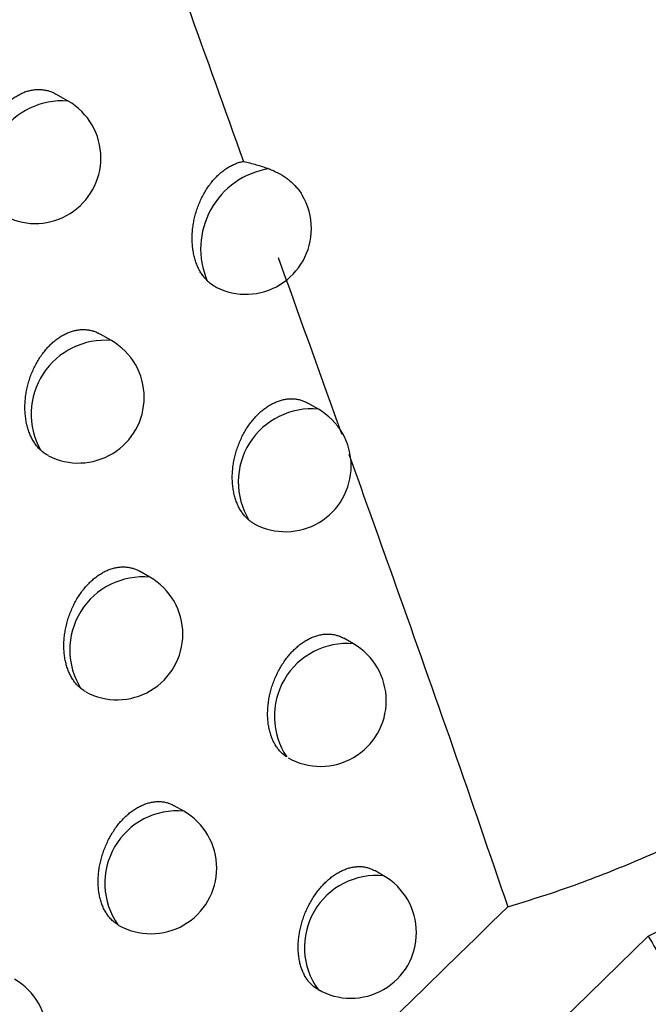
# Model space of a CAD drawing. Header units: millimetres. Extents: x -0.201 to 0.721, y -0.195 to 0.483.
# Tile 172 of 188: x 0.58272 to 0.5875, y 0.34088 to 0.34837. Entities that reach past the tile are written whole.
import ezdxf

# ---------------------------------------------------------------- set-up
doc = ezdxf.new("R2010")
doc.units = ezdxf.units.MM

msp = doc.modelspace()

# ---------------------------------------------------------------- linework, layer by layer
at = {"color": 7, "linetype": 'Continuous', "lineweight": 25}
for p, q in [((0.583085, 0.347755), (0.582993, 0.347808)), ((0.583415, 0.345931), (0.583329, 0.34598)), ((0.584991, 0.345408), (0.584911, 0.345454)), ((0.583709, 0.344128), (0.58363, 0.344174)), ((0.585258, 0.343621), (0.585184, 0.343664)), ((0.583967, 0.342346), (0.583894, 0.342388)), ((0.585488, 0.341855), (0.58542, 0.341894))]:
    msp.add_line(p, q, dxfattribs=at)
for centre, radius, start, end in [((0.583041, 0.347188), 0.0005681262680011, 85.614573, 206.440751), ((0.582835, 0.347322), 0.0005000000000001, 0.000988, 60.003677), ((0.582835, 0.347322), 0.0005000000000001, 244.13052, 0.000988), ((0.584711, 0.34663), 0.000616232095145, 98.946854, 203.258443), ((0.584438, 0.346783), 0.0005, 0.000988, 30.740162), ((0.584438, 0.346783), 0.0005, 243.073163, 0.000988), ((0.583367, 0.34537), 0.0005630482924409, 85.135917, 208.925307), ((0.583165, 0.345498), 0.0005, 0.000988, 60.003677), ((0.583165, 0.345498), 0.0005, 242.663919, 0.000988), ((0.584939, 0.344853), 0.0005577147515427, 84.605659, 211.265037), ((0.584741, 0.344975), 0.0005000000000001, 0.000988, 60.003677), ((0.584741, 0.344975), 0.0005000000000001, 241.594901, 0.000988), ((0.583654, 0.343575), 0.0005556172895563, 84.39857, 212.155242), ((0.583459, 0.343695), 0.0005000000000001, 0.000988, 60.003677), ((0.583459, 0.343695), 0.0005000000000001, 241.343597, 0.000988), ((0.58521, 0.343069), 0.0005542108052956, 85.070068, 213.91572), ((0.585008, 0.343188), 0.0005, 0.000988, 60.003677), ((0.585008, 0.343188), 0.0005, 240.311964, 0.000988), ((0.583916, 0.341798), 0.0005508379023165, 84.721975, 215.101415), ((0.583717, 0.341913), 0.0005000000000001, 0.000988, 60.003677), ((0.583717, 0.341913), 0.0005000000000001, 240.094975, 0.000988), ((0.585433, 0.341309), 0.0005480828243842, 84.182596, 215.824758), ((0.585238, 0.341422), 0.0005, 0.000988, 60.003677), ((0.585238, 0.341422), 0.0005, 240.003677, 0.000988), ((0.582427, 0.340634), 0.0005, 0.000988, 60.003677)]:
    msp.add_arc(centre, radius, start, end, dxfattribs=at)
for points, knots in [([(0.5736739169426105, 0.3214990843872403), (0.5758912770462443, 0.3235639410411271), (0.5803753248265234, 0.3277395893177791), (0.5871789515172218, 0.3338562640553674), (0.5940716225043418, 0.3398898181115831), (0.6010059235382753, 0.3457812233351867), (0.6079720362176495, 0.3515268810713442), (0.6149649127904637, 0.3571232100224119), (0.6219835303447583, 0.3625698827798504), (0.6290317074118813, 0.3678675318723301), (0.6377025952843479, 0.3741725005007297), (0.6480093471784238, 0.3813460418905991), (0.6599755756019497, 0.3891860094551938), (0.6719916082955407, 0.3966113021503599), (0.6800211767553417, 0.4011663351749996), (0.6840382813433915, 0.403445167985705)], [0, 0, 0, 0, 0.0622011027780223, 0.1257859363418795, 0.1893965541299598, 0.2530847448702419, 0.3167987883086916, 0.3803835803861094, 0.4439938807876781, 0.5076814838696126, 0.5713950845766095, 0.678239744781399, 0.7852056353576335, 0.8925407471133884, 1, 1, 1, 1]), ([(0.6846319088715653, 0.3981202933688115), (0.682334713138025, 0.3968247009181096), (0.6776581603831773, 0.3941871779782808), (0.6706041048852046, 0.3899994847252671), (0.6634698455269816, 0.3856055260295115), (0.6563394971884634, 0.381039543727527), (0.6492219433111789, 0.3763111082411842), (0.6421220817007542, 0.3714227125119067), (0.6350408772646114, 0.3663755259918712), (0.6279753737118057, 0.3611671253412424), (0.6195627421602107, 0.3547584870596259), (0.6098248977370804, 0.3470307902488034), (0.5987915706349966, 0.3378284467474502), (0.5878208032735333, 0.3282669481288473), (0.5805860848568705, 0.3215831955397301), (0.5769668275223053, 0.3182395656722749)], [0, 0, 0, 0, 0.0629734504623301, 0.1281992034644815, 0.193451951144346, 0.2587859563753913, 0.3241471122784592, 0.3893728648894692, 0.4546256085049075, 0.5199596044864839, 0.5853207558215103, 0.6887198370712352, 0.7922265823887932, 0.8960587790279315, 1, 1, 1, 1]), ([(0.5489622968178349, 0.3323661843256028), (0.551204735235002, 0.3338998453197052), (0.5556898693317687, 0.3369673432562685), (0.5638360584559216, 0.3423602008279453), (0.5728721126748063, 0.3481709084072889), (0.5796714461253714, 0.3523875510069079), (0.5827993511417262, 0.3543273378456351)], [0, 0, 0, 0, 0.2011493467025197, 0.4023217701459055, 0.7250494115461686, 1, 1, 1, 1]), ([(0.5839864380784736, 0.351406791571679), (0.583403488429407, 0.3509764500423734), (0.5816546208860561, 0.3496854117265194), (0.5787531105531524, 0.3474935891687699), (0.5745963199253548, 0.3442750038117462), (0.5697835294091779, 0.3404201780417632), (0.5643377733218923, 0.3358759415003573), (0.5598483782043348, 0.331973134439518), (0.5562837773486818, 0.328786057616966), (0.5545139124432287, 0.327164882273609), (0.5536289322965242, 0.3263542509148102)], [0, 0, 0, 0, 0.0561072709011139, 0.1683236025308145, 0.2805589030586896, 0.4602228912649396, 0.63996499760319, 0.8199421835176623, 0.9099662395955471, 1, 1, 1, 1]), ([(0.5835611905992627, 0.3496985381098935), (0.5837051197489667, 0.3492939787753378), (0.5839930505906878, 0.3484846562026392), (0.5842782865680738, 0.3476919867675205), (0.5844209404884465, 0.3472955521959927)], [0, 0, 0, 0, 0.4998740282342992, 0.9999999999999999, 0.9999999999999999, 0.9999999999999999, 0.9999999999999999]), ([(0.5825323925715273, 0.3469354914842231), (0.5825259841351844, 0.3469429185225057), (0.5825131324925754, 0.3469578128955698), (0.5824957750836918, 0.3469830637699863), (0.5824799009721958, 0.3470104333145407), (0.5824653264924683, 0.3470409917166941), (0.5824523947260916, 0.347074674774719), (0.5824414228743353, 0.3471117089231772), (0.5824329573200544, 0.3471509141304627), (0.5824272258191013, 0.3471916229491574), (0.5824242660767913, 0.3472333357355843), (0.5824240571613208, 0.3472759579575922), (0.5824266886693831, 0.3473196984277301), (0.5824321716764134, 0.347363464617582), (0.5824403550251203, 0.3474067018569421), (0.5824511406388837, 0.3474493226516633), (0.5824647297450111, 0.3474917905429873), (0.5824807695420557, 0.3475327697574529), (0.5824989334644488, 0.3475717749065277), (0.5825190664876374, 0.3476087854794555), (0.5825415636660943, 0.3476443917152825), (0.5825657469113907, 0.3476773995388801), (0.5825911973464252, 0.3477074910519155), (0.5826177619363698, 0.3477347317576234), (0.5826459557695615, 0.347759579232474), (0.5826750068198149, 0.3477812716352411), (0.5827044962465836, 0.3477996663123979), (0.5827343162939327, 0.3478148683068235), (0.5827649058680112, 0.3478270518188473), (0.5827956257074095, 0.3478358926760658), (0.5828260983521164, 0.347841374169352), (0.5828562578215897, 0.3478435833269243), (0.5828863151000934, 0.3478424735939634), (0.582915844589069, 0.3478380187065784), (0.5829444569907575, 0.3478301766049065), (0.582970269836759, 0.3478202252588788), (0.5829859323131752, 0.3478114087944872), (0.5829928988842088, 0.3478074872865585)], [0, 0, 0, 0, 0.0260923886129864, 0.0523263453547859, 0.0789987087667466, 0.1058200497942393, 0.1353971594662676, 0.1651760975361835, 0.1955907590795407, 0.2262250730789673, 0.2560528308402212, 0.286089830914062, 0.3167927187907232, 0.3477285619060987, 0.3772346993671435, 0.4069531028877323, 0.4373516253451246, 0.4679898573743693, 0.4967230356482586, 0.5256648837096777, 0.5552748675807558, 0.5851198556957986, 0.6130001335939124, 0.6410803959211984, 0.6697958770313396, 0.6987324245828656, 0.7260848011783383, 0.7536280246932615, 0.7817708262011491, 0.8101194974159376, 0.8374889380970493, 0.865043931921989, 0.893176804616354, 0.9215061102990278, 0.9494087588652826, 0.9774973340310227, 1, 1, 1, 1]), ([(0.5841443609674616, 0.3463863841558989), (0.5841433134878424, 0.3463874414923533), (0.5841348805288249, 0.3463959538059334), (0.5841198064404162, 0.34641321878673), (0.5841004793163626, 0.3464402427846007), (0.5840831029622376, 0.34647016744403), (0.5840679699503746, 0.3465026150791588), (0.5840552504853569, 0.3465372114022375), (0.584044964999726, 0.3465738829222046), (0.5840371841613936, 0.346612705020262), (0.5840321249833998, 0.3466529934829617), (0.584029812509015, 0.3466942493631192), (0.5840302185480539, 0.3467363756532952), (0.5840334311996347, 0.3467796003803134), (0.5840394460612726, 0.3468228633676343), (0.5840481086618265, 0.3468656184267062), (0.5840593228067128, 0.3469077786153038), (0.5840732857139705, 0.3469497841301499), (0.5840896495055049, 0.3469903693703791), (0.5841080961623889, 0.3470290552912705), (0.5841284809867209, 0.3470658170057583), (0.5841511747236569, 0.3471011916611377), (0.5841755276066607, 0.3471340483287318), (0.5842011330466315, 0.3471640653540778), (0.5842278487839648, 0.3471912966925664), (0.5842561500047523, 0.3472161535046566), (0.5842852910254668, 0.3472379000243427), (0.5843148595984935, 0.3472563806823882), (0.5843447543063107, 0.3472717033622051), (0.5843753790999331, 0.3472839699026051), (0.5844009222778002, 0.3472915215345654), (0.584416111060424, 0.3472945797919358), (0.5844209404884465, 0.3472955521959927)], [0, 0, 0, 0, 0.0048860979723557, 0.0393365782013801, 0.0740190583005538, 0.1094269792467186, 0.1450831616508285, 0.1802073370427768, 0.2155718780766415, 0.2516937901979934, 0.2880774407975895, 0.3234467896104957, 0.3590639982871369, 0.3954690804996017, 0.4321493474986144, 0.4671817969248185, 0.502465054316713, 0.538550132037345, 0.5749170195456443, 0.6091571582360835, 0.6436443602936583, 0.6789208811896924, 0.7144743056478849, 0.7478431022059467, 0.7814500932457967, 0.815812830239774, 0.8504382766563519, 0.8832699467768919, 0.9163304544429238, 0.9501101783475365, 0.9841370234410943, 1, 1, 1, 1]), ([(0.5844209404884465, 0.3472955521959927), (0.5844372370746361, 0.3472916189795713), (0.5844698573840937, 0.3472837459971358), (0.584518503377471, 0.3472702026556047), (0.5845669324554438, 0.347255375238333), (0.5845987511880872, 0.3472440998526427), (0.5846146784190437, 0.3472384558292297)], [0, 0, 0, 0, 0.2488375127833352, 0.4980893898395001, 0.7487628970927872, 1, 1, 1, 1]), ([(0.5846146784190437, 0.3472384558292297), (0.5846261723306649, 0.3472339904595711), (0.5846608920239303, 0.3472205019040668), (0.5847046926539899, 0.3471972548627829), (0.5847450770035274, 0.3471704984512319), (0.5847828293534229, 0.3471413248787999), (0.5848165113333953, 0.3471088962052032), (0.5848449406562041, 0.3470736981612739), (0.5848597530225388, 0.3470529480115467), (0.5848664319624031, 0.3470409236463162), (0.5848678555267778, 0.3470383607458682)], [0, 0, 0, 0, 0.1065372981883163, 0.3218175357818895, 0.4317861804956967, 0.5383036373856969, 0.7534701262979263, 0.8632985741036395, 0.9708631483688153, 0.9999999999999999, 0.9999999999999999, 0.9999999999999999, 0.9999999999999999]), ([(0.5846843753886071, 0.3465640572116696), (0.5848368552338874, 0.3461415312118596), (0.5849998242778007, 0.3456899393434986), (0.5851579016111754, 0.3452475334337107), (0.5851680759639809, 0.3452190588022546)], [0, 0, 0, 0, 0.9356368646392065, 1, 1, 1, 1]), ([(0.5864332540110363, 0.3416185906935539), (0.5865443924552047, 0.3416526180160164), (0.5868200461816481, 0.3417370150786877), (0.5872525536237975, 0.3418980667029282), (0.5877288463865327, 0.3421056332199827), (0.5881936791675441, 0.3423421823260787), (0.5886339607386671, 0.3426005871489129), (0.589055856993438, 0.3428834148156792), (0.5894564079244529, 0.343189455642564), (0.5898413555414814, 0.3435265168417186), (0.5901977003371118, 0.3438860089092), (0.590516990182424, 0.3442607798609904), (0.5907960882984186, 0.3446460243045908), (0.5910350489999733, 0.3450407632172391), (0.5912345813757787, 0.3454482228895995), (0.591378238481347, 0.3458339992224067), (0.5914772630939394, 0.34619216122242), (0.5915124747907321, 0.3464099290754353), (0.5915301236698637, 0.3465190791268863)], [0, 0, 0, 0, 0.0422372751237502, 0.1047599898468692, 0.1676921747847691, 0.2318939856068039, 0.2965260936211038, 0.3574091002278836, 0.4232001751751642, 0.4894446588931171, 0.5571198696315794, 0.625290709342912, 0.6910826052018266, 0.75733794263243, 0.8250753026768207, 0.8933344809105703, 0.946536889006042, 1, 1, 1, 1]), ([(0.5842120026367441, 0.346337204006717), (0.5842106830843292, 0.3463378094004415), (0.5841937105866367, 0.3463455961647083), (0.5841707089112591, 0.3463616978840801), (0.5841509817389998, 0.3463801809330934), (0.5841443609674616, 0.3463863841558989)], [0, 0, 0, 0, 0.0530373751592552, 0.6821833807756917, 0.9999999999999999, 0.9999999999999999, 0.9999999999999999, 0.9999999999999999]), ([(0.5828740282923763, 0.3450979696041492), (0.5828713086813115, 0.345100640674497), (0.582861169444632, 0.3451105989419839), (0.5828446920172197, 0.3451296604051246), (0.5828255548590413, 0.3451566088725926), (0.5828083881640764, 0.3451864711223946), (0.5827934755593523, 0.3452188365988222), (0.5827809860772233, 0.3452533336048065), (0.5827709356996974, 0.3452898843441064), (0.582763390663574, 0.345328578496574), (0.5827585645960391, 0.3453687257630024), (0.5827564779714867, 0.3454098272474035), (0.5827571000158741, 0.3454517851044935), (0.5827605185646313, 0.3454948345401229), (0.5827667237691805, 0.3455379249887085), (0.582775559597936, 0.3455805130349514), (0.5827869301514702, 0.3456225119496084), (0.5828010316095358, 0.3456643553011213), (0.5828175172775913, 0.3457048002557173), (0.5828360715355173, 0.3457433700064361), (0.5828565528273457, 0.3457800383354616), (0.5828793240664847, 0.3458153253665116), (0.5829037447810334, 0.3458481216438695), (0.5829294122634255, 0.3458781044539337), (0.5829561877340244, 0.3459053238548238), (0.5829845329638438, 0.3459301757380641), (0.5830137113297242, 0.3459519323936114), (0.5830433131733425, 0.3459704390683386), (0.5830732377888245, 0.3459857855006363), (0.5831038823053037, 0.3459981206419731), (0.5831346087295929, 0.3460071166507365), (0.5831650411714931, 0.3460127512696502), (0.5831951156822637, 0.3460151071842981), (0.5832250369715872, 0.3460141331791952), (0.5832543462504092, 0.3460098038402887), (0.5832826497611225, 0.3460020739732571), (0.5833077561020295, 0.3459923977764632), (0.5833228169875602, 0.3459838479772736), (0.5833293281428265, 0.3459801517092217)], [0, 0, 0, 0, 0.0103621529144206, 0.0386321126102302, 0.0670927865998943, 0.0961501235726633, 0.1254117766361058, 0.1542016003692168, 0.1831886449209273, 0.2127972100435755, 0.242620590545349, 0.2715952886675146, 0.300772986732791, 0.3305957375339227, 0.3606436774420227, 0.389352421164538, 0.4182663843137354, 0.4478359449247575, 0.4776357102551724, 0.5057283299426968, 0.53402321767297, 0.562963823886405, 0.5921307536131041, 0.61954870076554, 0.6471620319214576, 0.6753950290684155, 0.7038433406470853, 0.7308475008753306, 0.7580397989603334, 0.7858234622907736, 0.813810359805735, 0.840839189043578, 0.8680519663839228, 0.8958388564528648, 0.9238214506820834, 0.951289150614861, 0.9789412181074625, 0.9999999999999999, 0.9999999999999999, 0.9999999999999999, 0.9999999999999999]), ([(0.5875031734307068, 0.3413948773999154), (0.587665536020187, 0.3414782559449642), (0.5879909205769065, 0.3416453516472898), (0.5884032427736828, 0.3418891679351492), (0.5887499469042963, 0.3421112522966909), (0.5890351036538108, 0.3423069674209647), (0.5893124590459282, 0.3425104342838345), (0.5895830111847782, 0.3427226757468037), (0.5898457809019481, 0.3429432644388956), (0.5901003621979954, 0.343172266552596), (0.5903446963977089, 0.3434080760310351), (0.5905736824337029, 0.3436456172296), (0.5907873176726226, 0.3438838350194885), (0.5909861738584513, 0.3441222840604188), (0.5911741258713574, 0.3443654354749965), (0.5913517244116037, 0.3446143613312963), (0.5915182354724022, 0.3448684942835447), (0.591672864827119, 0.3451278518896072), (0.5918155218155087, 0.345390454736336), (0.5918990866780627, 0.3455676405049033), (0.5919409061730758, 0.3456563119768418)], [0, 0, 0, 0, 0.0805217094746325, 0.1613704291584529, 0.2134240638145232, 0.265564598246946, 0.3179682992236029, 0.3704602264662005, 0.4239633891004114, 0.4775603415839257, 0.5314424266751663, 0.5854205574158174, 0.6363368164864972, 0.687334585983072, 0.7385806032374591, 0.7899104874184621, 0.8422039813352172, 0.8945876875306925, 0.9472470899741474, 0.9999999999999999, 0.9999999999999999, 0.9999999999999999, 0.9999999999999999]), ([(0.5875031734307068, 0.3413948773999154), (0.5875796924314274, 0.3412629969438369), (0.5877327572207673, 0.3409991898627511), (0.5879721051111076, 0.3406049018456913), (0.5882228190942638, 0.3402125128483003), (0.588461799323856, 0.3398673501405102), (0.588684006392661, 0.3395783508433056), (0.5888545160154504, 0.3393823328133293), (0.5889991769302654, 0.3392382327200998), (0.5891133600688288, 0.3391380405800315), (0.589234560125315, 0.3390486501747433), (0.5893540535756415, 0.3389805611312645), (0.5894713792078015, 0.338934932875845), (0.589584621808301, 0.338911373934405), (0.589686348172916, 0.3389118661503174), (0.5897716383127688, 0.3389283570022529), (0.5898471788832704, 0.3389531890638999), (0.5899338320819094, 0.3389967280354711), (0.590027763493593, 0.3390643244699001), (0.5901177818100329, 0.3391487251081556), (0.5901986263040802, 0.3392415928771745), (0.5902717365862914, 0.3393395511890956), (0.5903603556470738, 0.3394735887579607), (0.5904812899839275, 0.3396876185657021), (0.5906207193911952, 0.3399874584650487), (0.590757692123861, 0.3403345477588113), (0.5908805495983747, 0.3406885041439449), (0.5910142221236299, 0.3411161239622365), (0.5911535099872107, 0.3416158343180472), (0.5912959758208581, 0.342187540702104), (0.5914257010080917, 0.3427610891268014), (0.591545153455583, 0.3433369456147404), (0.5916555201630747, 0.343914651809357), (0.5917929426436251, 0.3446873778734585), (0.5918817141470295, 0.3452686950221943), (0.5919409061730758, 0.3456563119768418)], [0, 0, 0, 0, 0.0493225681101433, 0.0986624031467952, 0.1517440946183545, 0.2048818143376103, 0.2417892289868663, 0.2787704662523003, 0.297347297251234, 0.3159569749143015, 0.3347279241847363, 0.3536006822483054, 0.3678672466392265, 0.3822873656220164, 0.3965839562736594, 0.4039438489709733, 0.411386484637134, 0.4218849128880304, 0.4327000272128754, 0.443192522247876, 0.4539079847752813, 0.4634629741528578, 0.4730967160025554, 0.4927505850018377, 0.5222477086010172, 0.5520624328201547, 0.5823819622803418, 0.6127706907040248, 0.6608796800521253, 0.709059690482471, 0.7573661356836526, 0.8056941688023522, 0.8542494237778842, 0.902814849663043, 1, 1, 1, 1]), ([(0.5844622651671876, 0.3445631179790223), (0.5844543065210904, 0.3445702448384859), (0.5844388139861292, 0.3445841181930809), (0.584418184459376, 0.3446085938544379), (0.5843996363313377, 0.3446353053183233), (0.5843830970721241, 0.3446649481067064), (0.5843688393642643, 0.3446970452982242), (0.5843570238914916, 0.344731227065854), (0.5843476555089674, 0.3447674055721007), (0.5843407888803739, 0.344805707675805), (0.5843366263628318, 0.3448454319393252), (0.5843351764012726, 0.3448860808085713), (0.5843364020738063, 0.344927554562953), (0.58434039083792, 0.3449701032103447), (0.5843471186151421, 0.3450127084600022), (0.584356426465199, 0.3450548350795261), (0.5843682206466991, 0.345096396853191), (0.5843826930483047, 0.3451378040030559), (0.5843995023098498, 0.3451778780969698), (0.5844183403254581, 0.3452161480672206), (0.5844390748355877, 0.3452525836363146), (0.584462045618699, 0.3452876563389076), (0.5844866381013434, 0.345320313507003), (0.5845124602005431, 0.3453502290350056), (0.5845393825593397, 0.3453774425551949), (0.5845678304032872, 0.3454023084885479), (0.5845970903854, 0.3454241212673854), (0.5846267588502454, 0.3454427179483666), (0.5846567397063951, 0.3454581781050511), (0.5846874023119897, 0.3454706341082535), (0.5847181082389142, 0.3454797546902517), (0.5847484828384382, 0.345485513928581), (0.584778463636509, 0.3454879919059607), (0.584808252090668, 0.3454871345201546), (0.5848373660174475, 0.345482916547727), (0.5848654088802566, 0.3454752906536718), (0.5848899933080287, 0.3454658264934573), (0.5849046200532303, 0.3454574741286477), (0.5849108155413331, 0.3454539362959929)], [0, 0, 0, 0, 0.0292783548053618, 0.0569941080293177, 0.0848977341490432, 0.113389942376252, 0.1420840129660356, 0.1702233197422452, 0.1985558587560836, 0.2274974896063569, 0.2566496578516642, 0.28493529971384, 0.3134188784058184, 0.3425307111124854, 0.3718615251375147, 0.3999245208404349, 0.4281872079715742, 0.457086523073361, 0.4862088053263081, 0.5137638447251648, 0.5415161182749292, 0.5698967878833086, 0.5984971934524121, 0.6254969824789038, 0.6526883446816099, 0.6804866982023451, 0.7084957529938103, 0.7351562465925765, 0.7620023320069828, 0.789432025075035, 0.8170624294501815, 0.843748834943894, 0.8706173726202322, 0.898055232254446, 0.9256875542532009, 0.9527444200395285, 0.9799838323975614, 1, 1, 1, 1]), ([(0.5829351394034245, 0.345054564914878), (0.5829310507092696, 0.345056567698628), (0.5829179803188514, 0.3450629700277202), (0.5828973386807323, 0.3450771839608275), (0.582881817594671, 0.3450910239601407), (0.5828740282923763, 0.3450979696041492)], [0, 0, 0, 0, 0.1848506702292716, 0.5909149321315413, 1, 1, 1, 1]), ([(0.5852231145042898, 0.3450650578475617), (0.5853431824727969, 0.3447297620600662), (0.5856121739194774, 0.3439785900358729), (0.5860179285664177, 0.3428300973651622), (0.5862947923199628, 0.3420224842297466), (0.5864332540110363, 0.341618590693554)], [0, 0, 0, 0, 0.2872583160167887, 0.643552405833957, 1, 1, 1, 1]), ([(0.584503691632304, 0.34453522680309), (0.584496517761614, 0.3445392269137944), (0.5844820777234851, 0.3445472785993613), (0.5844688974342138, 0.3445578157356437), (0.5844622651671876, 0.3445631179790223)], [0, 0, 0, 0, 0.4968041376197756, 1, 1, 1, 1]), ([(0.5831840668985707, 0.3432797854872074), (0.583179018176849, 0.3432839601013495), (0.5831689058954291, 0.3432923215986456), (0.5831522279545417, 0.3433089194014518), (0.5831343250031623, 0.3433299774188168), (0.5831159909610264, 0.3433566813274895), (0.5830996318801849, 0.3433862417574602), (0.583085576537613, 0.3434182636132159), (0.5830739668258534, 0.343452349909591), (0.5830648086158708, 0.343488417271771), (0.5830581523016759, 0.3435266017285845), (0.5830541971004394, 0.3435661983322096), (0.5830529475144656, 0.3436067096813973), (0.5830543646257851, 0.3436480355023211), (0.583058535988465, 0.3436904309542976), (0.5830654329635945, 0.3437328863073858), (0.5830748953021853, 0.3437748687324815), (0.5830868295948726, 0.3438162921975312), (0.583101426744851, 0.3438575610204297), (0.5831183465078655, 0.343897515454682), (0.583137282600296, 0.3439356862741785), (0.583158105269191, 0.3439720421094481), (0.5831811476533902, 0.344007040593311), (0.5832058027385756, 0.344039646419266), (0.5832316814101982, 0.3440695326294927), (0.5832586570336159, 0.344096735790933), (0.5832871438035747, 0.3441215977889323), (0.5833164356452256, 0.344143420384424), (0.5833461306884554, 0.3441620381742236), (0.5833761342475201, 0.3441775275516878), (0.5834068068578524, 0.3441900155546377), (0.583437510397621, 0.3441991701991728), (0.5834678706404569, 0.344204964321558), (0.5834978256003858, 0.344207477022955), (0.5835275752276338, 0.344206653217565), (0.583556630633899, 0.3442024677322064), (0.5835845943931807, 0.3441948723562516), (0.5836090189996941, 0.3441854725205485), (0.5836235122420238, 0.3441771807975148), (0.5836296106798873, 0.3441736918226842)], [0, 0, 0, 0, 0.0180622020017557, 0.0361774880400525, 0.0636948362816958, 0.0913989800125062, 0.1196885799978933, 0.1481790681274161, 0.1760911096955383, 0.2041949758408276, 0.2329035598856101, 0.2618211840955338, 0.2898666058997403, 0.31810823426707, 0.3469724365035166, 0.3760535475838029, 0.4038872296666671, 0.431918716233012, 0.4605804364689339, 0.4894627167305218, 0.5168194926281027, 0.5443717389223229, 0.5725463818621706, 0.6009385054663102, 0.6277760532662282, 0.6548037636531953, 0.6824338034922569, 0.7102728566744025, 0.7367947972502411, 0.7635013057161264, 0.790788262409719, 0.8182748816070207, 0.844824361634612, 0.8715551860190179, 0.8988531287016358, 0.9263448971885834, 0.9532447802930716, 0.980326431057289, 1, 1, 1, 1]), ([(0.5847504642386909, 0.342759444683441), (0.5847416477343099, 0.3427655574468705), (0.5847239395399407, 0.3427778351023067), (0.5847008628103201, 0.3428001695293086), (0.5846804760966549, 0.3428246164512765), (0.5846627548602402, 0.3428510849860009), (0.5846470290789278, 0.3428803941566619), (0.5846336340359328, 0.3429121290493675), (0.5846226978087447, 0.3429458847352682), (0.5846142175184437, 0.3429815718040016), (0.5846082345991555, 0.3430193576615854), (0.5846049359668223, 0.3430585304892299), (0.5846043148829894, 0.3430985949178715), (0.5846063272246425, 0.343139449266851), (0.584611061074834, 0.3431813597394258), (0.5846184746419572, 0.3432233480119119), (0.5846284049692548, 0.3432648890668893), (0.5846407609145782, 0.3433058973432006), (0.5846557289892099, 0.3433467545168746), (0.5846729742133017, 0.3433863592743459), (0.5846921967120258, 0.3434242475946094), (0.584713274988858, 0.3434603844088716), (0.5847365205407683, 0.3434951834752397), (0.5847613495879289, 0.3435276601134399), (0.584787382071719, 0.3435574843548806), (0.5848144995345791, 0.3435846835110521), (0.584843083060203, 0.3436095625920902), (0.5848724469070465, 0.3436314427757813), (0.5849021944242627, 0.3436501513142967), (0.5849322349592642, 0.3436657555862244), (0.5849629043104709, 0.3436783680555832), (0.5849935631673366, 0.343687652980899), (0.5850238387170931, 0.3436935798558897), (0.5850536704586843, 0.3436962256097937), (0.5850832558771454, 0.3436955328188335), (0.5851120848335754, 0.343691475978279), (0.5851397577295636, 0.3436840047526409), (0.585163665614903, 0.3436748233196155), (0.5851777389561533, 0.3436667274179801), (0.5851835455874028, 0.3436633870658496)], [0, 0, 0, 0, 0.0297658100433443, 0.0597854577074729, 0.0866112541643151, 0.1136199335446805, 0.141202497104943, 0.1689822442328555, 0.1961190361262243, 0.2234427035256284, 0.2513555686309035, 0.2794721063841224, 0.3067119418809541, 0.3341421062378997, 0.3621755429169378, 0.3904188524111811, 0.4174886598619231, 0.4447500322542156, 0.4726206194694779, 0.5007039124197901, 0.5273939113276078, 0.5542736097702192, 0.5817562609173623, 0.6094491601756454, 0.6357255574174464, 0.6621874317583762, 0.6892363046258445, 0.7164886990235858, 0.7425144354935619, 0.7687211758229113, 0.7954974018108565, 0.8224696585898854, 0.848521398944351, 0.8747515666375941, 0.9015405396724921, 0.9285208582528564, 0.9548583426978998, 0.9813746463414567, 1, 1, 1, 1]), ([(0.5832191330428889, 0.3432570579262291), (0.5832165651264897, 0.3432583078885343), (0.583204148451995, 0.3432643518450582), (0.583192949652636, 0.3432729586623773), (0.5831840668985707, 0.3432797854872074)], [0, 0, 0, 0, 0.2068119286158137, 1, 1, 1, 1]), ([(0.5834658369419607, 0.3414809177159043), (0.5834607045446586, 0.3414840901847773), (0.5834504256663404, 0.341490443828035), (0.583435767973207, 0.3415015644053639), (0.5834216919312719, 0.3415138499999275), (0.5834058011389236, 0.3415299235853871), (0.583388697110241, 0.3415506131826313), (0.5833711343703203, 0.3415770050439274), (0.5833555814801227, 0.3416062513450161), (0.5833423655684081, 0.3416379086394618), (0.5833316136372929, 0.3416715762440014), (0.5833233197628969, 0.3417071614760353), (0.583317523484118, 0.3417448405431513), (0.5833144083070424, 0.3417838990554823), (0.5833139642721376, 0.3418238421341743), (0.5833161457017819, 0.3418645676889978), (0.5833210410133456, 0.3419063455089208), (0.5833286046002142, 0.3419482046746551), (0.5833386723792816, 0.3419896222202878), (0.5833511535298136, 0.3420305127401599), (0.5833662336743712, 0.3420712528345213), (0.5833835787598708, 0.3421107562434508), (0.5834028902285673, 0.342148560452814), (0.5834240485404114, 0.3421846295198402), (0.5834473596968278, 0.3422193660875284), (0.5834722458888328, 0.342251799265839), (0.5834983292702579, 0.3422815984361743), (0.5835254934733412, 0.3423087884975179), (0.5835541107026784, 0.3423336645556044), (0.5835835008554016, 0.3423555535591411), (0.5836132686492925, 0.3423742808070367), (0.5836433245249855, 0.3423899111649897), (0.5836739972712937, 0.342402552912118), (0.5837046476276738, 0.3424118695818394), (0.5837349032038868, 0.3424178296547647), (0.5837647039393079, 0.3424205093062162), (0.5837942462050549, 0.3424198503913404), (0.5838230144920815, 0.3424158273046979), (0.5838506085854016, 0.3424083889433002), (0.5838743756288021, 0.3423992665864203), (0.5838883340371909, 0.3423912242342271), (0.5838940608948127, 0.3423879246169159)], [0, 0, 0, 0, 0.0167866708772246, 0.0336194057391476, 0.0505925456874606, 0.0676129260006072, 0.0942130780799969, 0.1209947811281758, 0.1483463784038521, 0.175893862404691, 0.202782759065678, 0.2298569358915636, 0.2575153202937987, 0.2853756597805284, 0.31235830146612, 0.3395294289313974, 0.3672978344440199, 0.3952739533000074, 0.4220958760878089, 0.449107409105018, 0.4767216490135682, 0.5045461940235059, 0.5310129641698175, 0.5576675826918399, 0.5849189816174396, 0.6123783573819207, 0.638459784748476, 0.6647251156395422, 0.6915723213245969, 0.71862122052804, 0.7444703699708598, 0.7704992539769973, 0.7970936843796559, 0.8238828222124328, 0.8497586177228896, 0.8758117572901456, 0.9024205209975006, 0.9292196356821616, 0.9553643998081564, 0.9816869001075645, 1, 1, 1, 1]), ([(0.5850151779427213, 0.3409762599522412), (0.5850070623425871, 0.3409797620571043), (0.5849824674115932, 0.3409903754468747), (0.5849526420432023, 0.3410115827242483), (0.5849256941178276, 0.3410381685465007), (0.5849069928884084, 0.3410612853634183), (0.584890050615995, 0.3410874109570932), (0.5848751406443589, 0.3411163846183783), (0.5848625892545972, 0.3411477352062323), (0.5848525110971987, 0.3411810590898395), (0.5848448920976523, 0.3412162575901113), (0.5848397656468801, 0.3412535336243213), (0.5848373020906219, 0.3412921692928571), (0.5848374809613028, 0.3413316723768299), (0.5848402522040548, 0.3413719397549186), (0.5848457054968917, 0.3414132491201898), (0.5848537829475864, 0.3414546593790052), (0.5848643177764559, 0.3414956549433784), (0.5848772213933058, 0.3415361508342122), (0.5848926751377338, 0.3415765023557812), (0.5849103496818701, 0.3416156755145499), (0.5849299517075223, 0.3416532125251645), (0.5849513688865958, 0.3416890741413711), (0.5849748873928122, 0.3417236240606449), (0.5849999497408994, 0.3417559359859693), (0.5850261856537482, 0.341785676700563), (0.5850534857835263, 0.3418128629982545), (0.5850821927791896, 0.3418377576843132), (0.5851116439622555, 0.3418597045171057), (0.5851414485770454, 0.3418785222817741), (0.5851715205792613, 0.3418942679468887), (0.5852021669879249, 0.3419070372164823), (0.5852327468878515, 0.3419164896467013), (0.5852628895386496, 0.3419225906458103), (0.5852925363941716, 0.3419254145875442), (0.5853218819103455, 0.3419249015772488), (0.5853503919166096, 0.3419210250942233), (0.5853776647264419, 0.3419137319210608), (0.5854009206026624, 0.3419048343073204), (0.5854144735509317, 0.3418969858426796), (0.5854199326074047, 0.3418938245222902)], [0, 0, 0, 0, 0.0243816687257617, 0.0738904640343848, 0.0990677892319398, 0.1247514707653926, 0.150611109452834, 0.1770236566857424, 0.2036264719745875, 0.2295274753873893, 0.2556072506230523, 0.2822507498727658, 0.3090891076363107, 0.3350603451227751, 0.3612127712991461, 0.3879387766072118, 0.4148639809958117, 0.4407132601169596, 0.466744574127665, 0.4933535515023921, 0.5201636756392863, 0.545743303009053, 0.5715036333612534, 0.5978371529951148, 0.624370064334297, 0.6496562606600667, 0.6751201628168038, 0.7011459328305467, 0.7273663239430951, 0.7524759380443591, 0.7777600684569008, 0.8035935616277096, 0.8296163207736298, 0.854748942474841, 0.880054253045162, 0.9059013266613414, 0.9319343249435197, 0.9572761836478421, 0.9827910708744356, 0.9999999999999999, 0.9999999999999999, 0.9999999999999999, 0.9999999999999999]), ([(0.5864332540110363, 0.3416185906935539), (0.5838054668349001, 0.3390540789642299), (0.5785608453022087, 0.3339357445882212), (0.5733556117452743, 0.3286475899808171), (0.5707584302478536, 0.3260090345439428)], [0, 0, 0, 0, 0.5010441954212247, 0.9999999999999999, 0.9999999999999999, 0.9999999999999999, 0.9999999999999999]), ([(0.5732063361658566, 0.3272198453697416), (0.5755806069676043, 0.3296170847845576), (0.5803302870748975, 0.334412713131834), (0.5851118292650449, 0.3390671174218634), (0.5875031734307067, 0.3413948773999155)], [0, 0, 0, 0, 0.4998801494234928, 1, 1, 1, 1])]:
    msp.add_open_spline(points, degree=3, knots=knots, dxfattribs=at)

doc.saveas('drawing.dxf')
